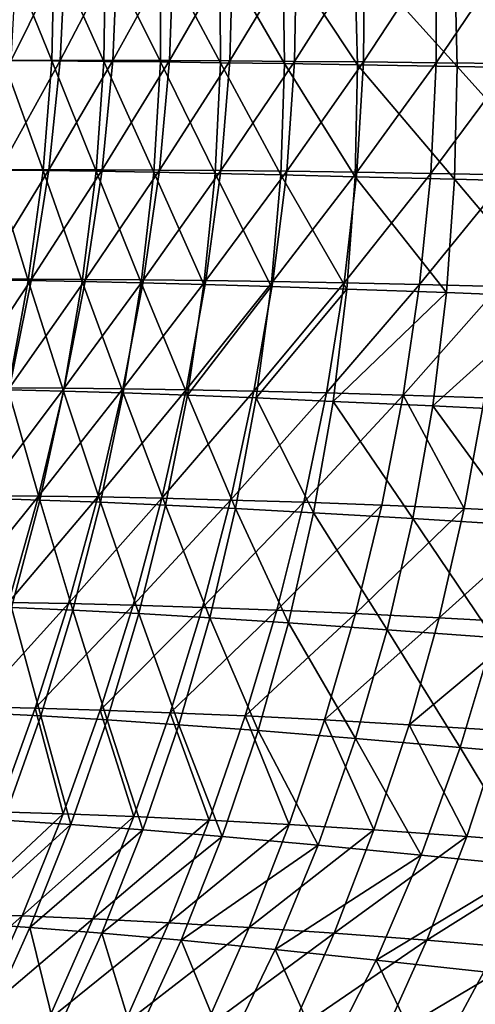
# Model space of a CAD drawing. Header units: metres. Extents: x -155 to 33, y -152 to 27.
# Tile 66 of 133: x -20.88 to -19.79, y -133.08 to -130.75. Entities that reach past the tile are written whole.
import ezdxf

# ---------------------------------------------------------------- set-up
doc = ezdxf.new("R2010")
doc.units = ezdxf.units.M
doc.layers.add('solid_12_401_042_XXX', color=7, linetype='CONTINUOUS')

msp = doc.modelspace()

# ---------------------------------------------------------------- linework, layer by layer
at = {"layer": 'solid_12_401_042_XXX'}
for points in [[(-20.914392, -130.844635, 5.017765), (-20.800337, -130.845291, 5.453788), (-20.906017, -130.583069, 5.033905)], [(-20.800337, -130.845291, 5.453788), (-20.794069, -130.58342, 5.468838), (-20.906017, -130.583069, 5.033905)], [(-20.89645, -130.84433, -5.144548), (-20.88195, -130.58284, -5.160277), (-20.767521, -130.582794, -5.594617)], [(-20.780577, -130.844208, -5.578555), (-20.89645, -130.84433, -5.144548), (-20.767521, -130.582794, -5.594617)], [(-20.800337, -130.845291, 5.453788), (-20.676363, -130.846283, 5.890158), (-20.794069, -130.58342, 5.468838)], [(-20.676363, -130.846283, 5.890158), (-20.672422, -130.583954, 5.903679), (-20.794069, -130.58342, 5.468838)], [(-20.780577, -130.844208, -5.578555), (-20.767521, -130.582794, -5.594617), (-20.643826, -130.58287, -6.026919)], [(-20.65521, -130.844284, -6.010898), (-20.780577, -130.844208, -5.578555), (-20.643826, -130.58287, -6.026919)], [(-20.676363, -130.846283, 5.890158), (-20.542324, -130.847672, 6.326984), (-20.672422, -130.583954, 5.903679)], [(-20.542324, -130.847672, 6.326984), (-20.540932, -130.584671, 6.338511), (-20.672422, -130.583954, 5.903679)], [(-20.65521, -130.844284, -6.010898), (-20.643826, -130.58287, -6.026919), (-20.511343, -130.583069, -6.455658)], [(-20.520805, -130.844635, -6.44013), (-20.65521, -130.844284, -6.010898), (-20.511343, -130.583069, -6.455658)], [(-20.542324, -130.847672, 6.326984), (-20.399506, -130.849487, 6.759997), (-20.540932, -130.584671, 6.338511)], [(-20.399506, -130.849487, 6.759997), (-20.400938, -130.585587, 6.76889), (-20.540932, -130.584671, 6.338511)], [(-20.520805, -130.844635, -6.44013), (-20.511343, -130.583069, -6.455658), (-20.369814, -130.58342, -6.881884)], [(-20.377098, -130.845291, -6.867299), (-20.520805, -130.844635, -6.44013), (-20.369814, -130.58342, -6.881884)], [(-20.247227, -130.851761, 7.191558), (-20.251747, -130.586761, 7.197226), (-20.400938, -130.585587, 6.76889)], [(-20.399506, -130.849487, 6.759997), (-20.247227, -130.851761, 7.191558), (-20.400938, -130.585587, 6.76889)], [(-20.377098, -130.845291, -6.867299), (-20.369814, -130.58342, -6.881884), (-20.218613, -130.583954, -7.307353)], [(-20.223473, -130.846283, -7.294133), (-20.377098, -130.845291, -6.867299), (-20.218613, -130.583954, -7.307353)], [(-20.073832, -130.854691, 7.652157), (-20.080908, -130.588242, 7.656106), (-20.251747, -130.586761, 7.197226)], [(-20.247227, -130.851761, 7.191558), (-20.073832, -130.854691, 7.652157), (-20.251747, -130.586761, 7.197226)], [(-20.223473, -130.846283, -7.294133), (-20.218613, -130.583954, -7.307353), (-20.057594, -130.584671, -7.732137)], [(-20.059774, -130.847672, -7.720732), (-20.223473, -130.846283, -7.294133), (-20.057594, -130.584671, -7.732137)], [(-19.837833, -130.85878, 8.23605), (-19.844168, -130.590302, 8.246312), (-20.080908, -130.588242, 7.656106)], [(-20.073832, -130.854691, 7.652157), (-19.837833, -130.85878, 8.23605), (-20.080908, -130.588242, 7.656106)], [(-20.059774, -130.847672, -7.720732), (-20.057594, -130.584671, -7.732137), (-19.888399, -130.585587, -8.151895)], [(-19.887579, -130.849487, -8.142923), (-20.059774, -130.847672, -7.720732), (-19.888399, -130.585587, -8.151895)], [(-19.887579, -130.849487, -8.142923), (-19.888399, -130.585587, -8.151895), (-19.710165, -130.586761, -8.568983)], [(-19.706045, -130.851761, -8.563019), (-19.887579, -130.849487, -8.142923), (-19.710165, -130.586761, -8.568983)], [(-19.583954, -130.86348, 8.815405), (-19.589405, -130.592667, 8.831156), (-19.844168, -130.590302, 8.246312)], [(-19.837833, -130.85878, 8.23605), (-19.583954, -130.86348, 8.815405), (-19.844168, -130.590302, 8.246312)], [(-20.936956, -131.104645, 5.005807), (-20.820848, -131.105667, 5.443123), (-20.914392, -130.844635, 5.017765)], [(-20.924351, -131.104065, -5.133159), (-20.89645, -130.84433, -5.144548), (-20.780577, -130.844208, -5.578555)], [(-20.807234, -131.103897, -5.567131), (-20.924351, -131.104065, -5.133159), (-20.780577, -130.844208, -5.578555)], [(-20.820848, -131.105667, 5.443123), (-20.800337, -130.845291, 5.453788), (-20.914392, -130.844635, 5.017765)], [(-20.820848, -131.105667, 5.443123), (-20.694527, -131.107208, 5.88119), (-20.800337, -130.845291, 5.453788)], [(-20.807234, -131.103897, -5.567131), (-20.780577, -130.844208, -5.578555), (-20.65521, -130.844284, -6.010898)], [(-20.680357, -131.104065, -5.999785), (-20.807234, -131.103897, -5.567131), (-20.65521, -130.844284, -6.010898)], [(-20.694527, -131.107208, 5.88119), (-20.676363, -130.846283, 5.890158), (-20.800337, -130.845291, 5.453788)], [(-20.694527, -131.107208, 5.88119), (-20.557829, -131.109344, 6.320147), (-20.676363, -130.846283, 5.890158)], [(-20.680357, -131.104065, -5.999785), (-20.65521, -130.844284, -6.010898), (-20.520805, -130.844635, -6.44013)], [(-20.544136, -131.104645, -6.429751), (-20.680357, -131.104065, -5.999785), (-20.520805, -130.844635, -6.44013)], [(-20.557829, -131.109344, 6.320147), (-20.542324, -130.847672, 6.326984), (-20.676363, -130.846283, 5.890158)], [(-20.557829, -131.109344, 6.320147), (-20.411976, -131.112106, 6.755893), (-20.542324, -130.847672, 6.326984)], [(-20.544136, -131.104645, -6.429751), (-20.520805, -130.844635, -6.44013), (-20.377098, -130.845291, -6.867299)], [(-20.398293, -131.105667, -6.858068), (-20.544136, -131.104645, -6.429751), (-20.377098, -130.845291, -6.867299)], [(-20.411976, -131.112106, 6.755893), (-20.399506, -130.849487, 6.759997), (-20.542324, -130.847672, 6.326984)], [(-20.411976, -131.112106, 6.755893), (-20.25629, -131.115585, 7.190742), (-20.399506, -130.849487, 6.759997)], [(-20.25629, -131.115585, 7.190742), (-20.247227, -130.851761, 7.191558), (-20.399506, -130.849487, 6.759997)], [(-20.398293, -131.105667, -6.858068), (-20.377098, -130.845291, -6.867299), (-20.223473, -130.846283, -7.294133)], [(-20.242208, -131.107208, -7.286435), (-20.398293, -131.105667, -6.858068), (-20.223473, -130.846283, -7.294133)], [(-20.25629, -131.115585, 7.190742), (-20.079912, -131.120041, 7.653047), (-20.247227, -130.851761, 7.191558)], [(-20.079912, -131.120041, 7.653047), (-20.073832, -130.854691, 7.652157), (-20.247227, -130.851761, 7.191558)], [(-20.242208, -131.107208, -7.286435), (-20.223473, -130.846283, -7.294133), (-20.059774, -130.847672, -7.720732)], [(-20.07571, -131.109344, -7.714976), (-20.242208, -131.107208, -7.286435), (-20.059774, -130.847672, -7.720732)], [(-20.079912, -131.120041, 7.653047), (-19.844091, -131.126236, 8.230609), (-20.073832, -130.854691, 7.652157)], [(-20.07571, -131.109344, -7.714976), (-20.059774, -130.847672, -7.720732), (-19.887579, -130.849487, -8.142923)], [(-19.900301, -131.112106, -8.139687), (-20.07571, -131.109344, -7.714976), (-19.887579, -130.849487, -8.142923)], [(-19.844091, -131.126236, 8.230609), (-19.837833, -130.85878, 8.23605), (-20.073832, -130.854691, 7.652157)], [(-19.900301, -131.112106, -8.139687), (-19.887579, -130.849487, -8.142923), (-19.706045, -130.851761, -8.563019)], [(-19.715143, -131.115585, -8.562828), (-19.900301, -131.112106, -8.139687), (-19.706045, -130.851761, -8.563019)], [(-19.844091, -131.126236, 8.230609), (-19.590422, -131.133347, 8.804417), (-19.837833, -130.85878, 8.23605)], [(-19.590422, -131.133347, 8.804417), (-19.583954, -130.86348, 8.815405), (-19.837833, -130.85878, 8.23605)], [(-20.974577, -131.364731, 4.998011), (-20.85644, -131.366318, 5.436847), (-20.936956, -131.104645, 5.005807)], [(-20.966438, -131.363327, -5.126089), (-20.924351, -131.104065, -5.133159), (-20.807234, -131.103897, -5.567131)], [(-20.848333, -131.363312, -5.560339), (-20.966438, -131.363327, -5.126089), (-20.807234, -131.103897, -5.567131)], [(-20.85644, -131.366318, 5.436847), (-20.820848, -131.105667, 5.443123), (-20.936956, -131.104645, 5.005807)], [(-20.85644, -131.366318, 5.436847), (-20.727676, -131.368622, 5.876818), (-20.820848, -131.105667, 5.443123)], [(-20.848333, -131.363312, -5.560339), (-20.807234, -131.103897, -5.567131), (-20.680357, -131.104065, -5.999785)], [(-20.720137, -131.363754, -5.993594), (-20.848333, -131.363312, -5.560339), (-20.680357, -131.104065, -5.999785)], [(-20.727676, -131.368622, 5.876818), (-20.694527, -131.107208, 5.88119), (-20.820848, -131.105667, 5.443123)], [(-20.727676, -131.368622, 5.876818), (-20.588091, -131.371689, 6.318083), (-20.694527, -131.107208, 5.88119)], [(-20.720137, -131.363754, -5.993594), (-20.680357, -131.104065, -5.999785), (-20.544136, -131.104645, -6.429751)], [(-20.582205, -131.364731, -6.424553), (-20.720137, -131.363754, -5.993594), (-20.544136, -131.104645, -6.429751)], [(-20.588091, -131.371689, 6.318083), (-20.557829, -131.109344, 6.320147), (-20.694527, -131.107208, 5.88119)], [(-20.588091, -131.371689, 6.318083), (-20.438828, -131.375626, 6.756713), (-20.557829, -131.109344, 6.320147)], [(-20.582205, -131.364731, -6.424553), (-20.544136, -131.104645, -6.429751), (-20.398293, -131.105667, -6.858068)], [(-20.434233, -131.366318, -6.854249), (-20.582205, -131.364731, -6.424553), (-20.398293, -131.105667, -6.858068)], [(-20.438828, -131.375626, 6.756713), (-20.411976, -131.112106, 6.755893), (-20.557829, -131.109344, 6.320147)], [(-20.434233, -131.366318, -6.854249), (-20.398293, -131.105667, -6.858068), (-20.242208, -131.107208, -7.286435)], [(-20.275581, -131.368622, -7.284347), (-20.434233, -131.366318, -6.854249), (-20.242208, -131.107208, -7.286435)], [(-20.275581, -131.368622, -7.284347), (-20.242208, -131.107208, -7.286435), (-20.07571, -131.109344, -7.714976)], [(-20.106045, -131.371689, -7.714993), (-20.275581, -131.368622, -7.284347), (-20.07571, -131.109344, -7.714976)], [(-20.106045, -131.371689, -7.714993), (-20.07571, -131.109344, -7.714976), (-19.900301, -131.112106, -8.139687)], [(-20.438828, -131.375626, 6.756713), (-20.27919, -131.380493, 7.194971), (-20.411976, -131.112106, 6.755893)], [(-20.27919, -131.380493, 7.194971), (-20.25629, -131.115585, 7.190742), (-20.411976, -131.112106, 6.755893)], [(-20.27919, -131.380493, 7.194971), (-20.099083, -131.386673, 7.659128), (-20.25629, -131.115585, 7.190742)], [(-20.099083, -131.386673, 7.659128), (-20.079912, -131.120041, 7.653047), (-20.25629, -131.115585, 7.190742)], [(-19.927034, -131.375626, -8.142346), (-20.106045, -131.371689, -7.714993), (-19.900301, -131.112106, -8.139687)], [(-20.099083, -131.386673, 7.659128), (-19.86253, -131.395172, 8.230412), (-20.079912, -131.120041, 7.653047)], [(-19.86253, -131.395172, 8.230412), (-19.844091, -131.126236, 8.230609), (-20.079912, -131.120041, 7.653047)], [(-19.927034, -131.375626, -8.142346), (-19.900301, -131.112106, -8.139687), (-19.715143, -131.115585, -8.562828)], [(-19.7377, -131.380493, -8.568617), (-19.927034, -131.375626, -8.142346), (-19.715143, -131.115585, -8.562828)], [(-19.86253, -131.395172, 8.230412), (-19.608011, -131.404892, 8.798698), (-19.844091, -131.126236, 8.230609)], [(-19.608011, -131.404892, 8.798698), (-19.590422, -131.133347, 8.804417), (-19.844091, -131.126236, 8.230609)], [(-21.019222, -131.62114, -5.123922), (-20.966438, -131.363327, -5.126089), (-20.848333, -131.363312, -5.560339)], [(-20.900152, -131.621384, -5.55876), (-21.019222, -131.62114, -5.123922), (-20.848333, -131.363312, -5.560339)], [(-20.903511, -131.626068, 5.43568), (-20.85644, -131.366318, 5.436847), (-20.974577, -131.364731, 4.998011)], [(-20.903511, -131.626068, 5.43568), (-20.772572, -131.629272, 5.877663), (-20.85644, -131.366318, 5.436847)], [(-20.900152, -131.621384, -5.55876), (-20.848333, -131.363312, -5.560339), (-20.720137, -131.363754, -5.993594)], [(-20.770702, -131.622223, -5.992882), (-20.900152, -131.621384, -5.55876), (-20.720137, -131.363754, -5.993594)], [(-20.772572, -131.629272, 5.877663), (-20.727676, -131.368622, 5.876818), (-20.85644, -131.366318, 5.436847)], [(-20.772572, -131.629272, 5.877663), (-20.63044, -131.633453, 6.321287), (-20.727676, -131.368622, 5.876818)], [(-20.770702, -131.622223, -5.992882), (-20.720137, -131.363754, -5.993594), (-20.582205, -131.364731, -6.424553)], [(-20.631186, -131.623764, -6.425061), (-20.770702, -131.622223, -5.992882), (-20.582205, -131.364731, -6.424553)], [(-20.63044, -131.633453, 6.321287), (-20.588091, -131.371689, 6.318083), (-20.727676, -131.368622, 5.876818)], [(-20.631186, -131.623764, -6.425061), (-20.582205, -131.364731, -6.424553), (-20.434233, -131.366318, -6.854249)], [(-20.481272, -131.626068, -6.856313), (-20.631186, -131.623764, -6.425061), (-20.434233, -131.366318, -6.854249)], [(-20.481272, -131.626068, -6.856313), (-20.434233, -131.366318, -6.854249), (-20.275581, -131.368622, -7.284347)], [(-20.320313, -131.629272, -7.28827), (-20.481272, -131.626068, -6.856313), (-20.275581, -131.368622, -7.284347)], [(-20.320313, -131.629272, -7.28827), (-20.275581, -131.368622, -7.284347), (-20.106045, -131.371689, -7.714993)], [(-20.63044, -131.633453, 6.321287), (-20.478186, -131.638733, 6.762789), (-20.588091, -131.371689, 6.318083)], [(-20.478186, -131.638733, 6.762789), (-20.438828, -131.375626, 6.756713), (-20.588091, -131.371689, 6.318083)], [(-20.478186, -131.638733, 6.762789), (-20.27919, -131.380493, 7.194971), (-20.438828, -131.375626, 6.756713)], [(-20.478186, -131.638733, 6.762789), (-20.315107, -131.645187, 7.204375), (-20.27919, -131.380493, 7.194971)], [(-20.148073, -131.633453, -7.721094), (-20.320313, -131.629272, -7.28827), (-20.106045, -131.371689, -7.714993)], [(-20.315107, -131.645187, 7.204375), (-20.099083, -131.386673, 7.659128), (-20.27919, -131.380493, 7.194971)], [(-20.315107, -131.645187, 7.204375), (-20.131876, -131.65329, 7.67023), (-20.099083, -131.386673, 7.659128)], [(-20.148073, -131.633453, -7.721094), (-20.106045, -131.371689, -7.714993), (-19.927034, -131.375626, -8.142346)], [(-19.965881, -131.638733, -8.151108), (-20.148073, -131.633453, -7.721094), (-19.927034, -131.375626, -8.142346)], [(-20.131876, -131.65329, 7.67023), (-19.86253, -131.395172, 8.230412), (-20.099083, -131.386673, 7.659128)], [(-19.965881, -131.638733, -8.151108), (-19.927034, -131.375626, -8.142346), (-19.7377, -131.380493, -8.568617)], [(-19.772886, -131.645187, -8.580462), (-19.965881, -131.638733, -8.151108), (-19.7377, -131.380493, -8.568617)], [(-20.131876, -131.65329, 7.67023), (-19.8953, -131.664291, 8.235011), (-19.86253, -131.395172, 8.230412)], [(-19.8953, -131.664291, 8.235011), (-19.608011, -131.404892, 8.798698), (-19.86253, -131.395172, 8.230412)], [(-19.8953, -131.664291, 8.235011), (-19.640751, -131.676804, 8.797482), (-19.608011, -131.404892, 8.798698)], [(-20.962286, -131.876877, -5.562281), (-20.900152, -131.621384, -5.55876), (-20.770702, -131.622223, -5.992882)], [(-20.831644, -131.878128, -5.997531), (-20.962286, -131.876877, -5.562281), (-20.770702, -131.622223, -5.992882)], [(-20.961653, -131.883316, 5.43951), (-20.828833, -131.887466, 5.883605), (-20.903511, -131.626068, 5.43568)], [(-20.828833, -131.887466, 5.883605), (-20.772572, -131.629272, 5.877663), (-20.903511, -131.626068, 5.43568)], [(-20.831644, -131.878128, -5.997531), (-20.770702, -131.622223, -5.992882), (-20.631186, -131.623764, -6.425061)], [(-20.690666, -131.880234, -6.431146), (-20.831644, -131.878128, -5.997531), (-20.631186, -131.623764, -6.425061)], [(-20.690666, -131.880234, -6.431146), (-20.631186, -131.623764, -6.425061), (-20.481272, -131.626068, -6.856313)], [(-20.539013, -131.883316, -6.864124), (-20.690666, -131.880234, -6.431146), (-20.481272, -131.626068, -6.856313)], [(-20.539013, -131.883316, -6.864124), (-20.481272, -131.626068, -6.856313), (-20.320313, -131.629272, -7.28827)], [(-20.828833, -131.887466, 5.883605), (-20.68454, -131.892838, 6.329628), (-20.772572, -131.629272, 5.877663)], [(-20.68454, -131.892838, 6.329628), (-20.63044, -131.633453, 6.321287), (-20.772572, -131.629272, 5.877663)], [(-20.68454, -131.892838, 6.329628), (-20.529783, -131.899521, 6.773977), (-20.63044, -131.633453, 6.321287)], [(-20.529783, -131.899521, 6.773977), (-20.478186, -131.638733, 6.762789), (-20.63044, -131.633453, 6.321287)], [(-20.376032, -131.887466, -7.298059), (-20.539013, -131.883316, -6.864124), (-20.320313, -131.629272, -7.28827)], [(-20.529783, -131.899521, 6.773977), (-20.363865, -131.907654, 7.2188), (-20.478186, -131.638733, 6.762789)], [(-20.363865, -131.907654, 7.2188), (-20.315107, -131.645187, 7.204375), (-20.478186, -131.638733, 6.762789)], [(-20.376032, -131.887466, -7.298059), (-20.320313, -131.629272, -7.28827), (-20.148073, -131.633453, -7.721094)], [(-20.201473, -131.892838, -7.733128), (-20.376032, -131.887466, -7.298059), (-20.148073, -131.633453, -7.721094)], [(-20.363865, -131.907654, 7.2188), (-20.178242, -131.917786, 7.686153), (-20.315107, -131.645187, 7.204375)], [(-20.178242, -131.917786, 7.686153), (-20.131876, -131.65329, 7.67023), (-20.315107, -131.645187, 7.204375)], [(-20.201473, -131.892838, -7.733128), (-20.148073, -131.633453, -7.721094), (-19.965881, -131.638733, -8.151108)], [(-20.016592, -131.899521, -8.165811), (-20.201473, -131.892838, -7.733128), (-19.965881, -131.638733, -8.151108)], [(-19.820539, -131.907654, -8.5982), (-20.016592, -131.899521, -8.165811), (-19.965881, -131.638733, -8.151108)], [(-19.820539, -131.907654, -8.5982), (-19.965881, -131.638733, -8.151108), (-19.772886, -131.645187, -8.580462)], [(-19.603283, -131.917786, -9.051714), (-19.820539, -131.907654, -8.5982), (-19.772886, -131.645187, -8.580462)], [(-20.178242, -131.917786, 7.686153), (-19.942488, -131.931412, 8.244199), (-20.131876, -131.65329, 7.67023)], [(-19.942488, -131.931412, 8.244199), (-19.8953, -131.664291, 8.235011), (-20.131876, -131.65329, 7.67023)], [(-19.942488, -131.931412, 8.244199), (-19.688879, -131.946854, 8.800545), (-19.8953, -131.664291, 8.235011)], [(-19.688879, -131.946854, 8.800545), (-19.640751, -131.676804, 8.797482), (-19.8953, -131.664291, 8.235011)], [(-21.03437, -132.128937, -5.570894), (-20.962286, -131.876877, -5.562281), (-20.831644, -131.878128, -5.997531)], [(-20.902599, -132.130661, -6.007538), (-21.03437, -132.128937, -5.570894), (-20.831644, -131.878128, -5.997531)], [(-20.902599, -132.130661, -6.007538), (-20.831644, -131.878128, -5.997531), (-20.690666, -131.880234, -6.431146)], [(-20.760294, -132.133392, -6.442812), (-20.902599, -132.130661, -6.007538), (-20.690666, -131.880234, -6.431146)], [(-20.760294, -132.133392, -6.442812), (-20.690666, -131.880234, -6.431146), (-20.539013, -131.883316, -6.864124)], [(-20.896132, -132.142426, 5.894694), (-20.828833, -131.887466, 5.883605), (-20.961653, -131.883316, 5.43951)], [(-20.896132, -132.142426, 5.894694), (-20.750084, -132.149002, 6.343167), (-20.828833, -131.887466, 5.883605)], [(-20.750084, -132.149002, 6.343167), (-20.68454, -131.892838, 6.329628), (-20.828833, -131.887466, 5.883605)], [(-20.607113, -132.137268, -6.877697), (-20.760294, -132.133392, -6.442812), (-20.539013, -131.883316, -6.864124)], [(-20.750084, -132.149002, 6.343167), (-20.593334, -132.157135, 6.790354), (-20.68454, -131.892838, 6.329628)], [(-20.593334, -132.157135, 6.790354), (-20.529783, -131.899521, 6.773977), (-20.68454, -131.892838, 6.329628)], [(-20.607113, -132.137268, -6.877697), (-20.539013, -131.883316, -6.864124), (-20.376032, -131.887466, -7.298059)], [(-20.442411, -132.142426, -7.31374), (-20.607113, -132.137268, -6.877697), (-20.376032, -131.887466, -7.298059)], [(-20.593334, -132.157135, 6.790354), (-20.425196, -132.166977, 7.238337), (-20.529783, -131.899521, 6.773977)], [(-20.425196, -132.166977, 7.238337), (-20.363865, -131.907654, 7.2188), (-20.529783, -131.899521, 6.773977)], [(-20.442411, -132.142426, -7.31374), (-20.376032, -131.887466, -7.298059), (-20.201473, -131.892838, -7.733128)], [(-20.265934, -132.149002, -7.751134), (-20.442411, -132.142426, -7.31374), (-20.201473, -131.892838, -7.733128)], [(-20.265934, -132.149002, -7.751134), (-20.201473, -131.892838, -7.733128), (-20.016592, -131.899521, -8.165811)], [(-20.078867, -132.157135, -8.186511), (-20.265934, -132.149002, -7.751134), (-20.016592, -131.899521, -8.165811)], [(-20.078867, -132.157135, -8.186511), (-20.016592, -131.899521, -8.165811), (-19.820539, -131.907654, -8.5982)], [(-20.425196, -132.166977, 7.238337), (-20.237921, -132.179153, 7.707064), (-20.363865, -131.907654, 7.2188)], [(-20.237921, -132.179153, 7.707064), (-20.178242, -131.917786, 7.686153), (-20.363865, -131.907654, 7.2188)], [(-20.237921, -132.179153, 7.707064), (-20.003866, -132.195404, 8.258151), (-20.178242, -131.917786, 7.686153)], [(-20.003866, -132.195404, 8.258151), (-19.942488, -131.931412, 8.244199), (-20.178242, -131.917786, 7.686153)], [(-19.880384, -132.166977, -8.6219), (-20.078867, -132.157135, -8.186511), (-19.820539, -131.907654, -8.5982)], [(-19.880384, -132.166977, -8.6219), (-19.820539, -131.907654, -8.5982), (-19.603283, -131.917786, -9.051714)], [(-19.661386, -132.179153, -9.076671), (-19.880384, -132.166977, -8.6219), (-19.603283, -131.917786, -9.051714)], [(-20.003866, -132.195404, 8.258151), (-19.752201, -132.21376, 8.808088), (-19.942488, -131.931412, 8.244199)], [(-19.752201, -132.21376, 8.808088), (-19.688879, -131.946854, 8.800545), (-19.942488, -131.931412, 8.244199)], [(-20.983107, -132.378616, -6.022497), (-20.902599, -132.130661, -6.007538), (-20.760294, -132.133392, -6.442812)], [(-20.839571, -132.381851, -6.459634), (-20.983107, -132.378616, -6.022497), (-20.760294, -132.133392, -6.442812)], [(-20.839571, -132.381851, -6.459634), (-20.760294, -132.133392, -6.442812), (-20.607113, -132.137268, -6.877697)], [(-20.685038, -132.386398, -6.896586), (-20.839571, -132.381851, -6.459634), (-20.607113, -132.137268, -6.877697)], [(-20.685038, -132.386398, -6.896586), (-20.607113, -132.137268, -6.877697), (-20.442411, -132.142426, -7.31374)], [(-20.973877, -132.39241, 5.910513), (-20.826458, -132.400055, 6.36148), (-20.896132, -132.142426, 5.894694)], [(-20.826458, -132.400055, 6.36148), (-20.750084, -132.149002, 6.343167), (-20.896132, -132.142426, 5.894694)], [(-20.826458, -132.400055, 6.36148), (-20.668211, -132.4095, 6.811488), (-20.750084, -132.149002, 6.343167)], [(-20.668211, -132.4095, 6.811488), (-20.593334, -132.157135, 6.790354), (-20.750084, -132.149002, 6.343167)], [(-20.51889, -132.39241, -7.334856), (-20.685038, -132.386398, -6.896586), (-20.442411, -132.142426, -7.31374)], [(-20.668211, -132.4095, 6.811488), (-20.498476, -132.420898, 7.262552), (-20.593334, -132.157135, 6.790354)], [(-20.498476, -132.420898, 7.262552), (-20.425196, -132.166977, 7.238337), (-20.593334, -132.157135, 6.790354)], [(-20.51889, -132.39241, -7.334856), (-20.442411, -132.142426, -7.31374), (-20.265934, -132.149002, -7.751134)], [(-20.340872, -132.400055, -7.774643), (-20.51889, -132.39241, -7.334856), (-20.265934, -132.149002, -7.751134)], [(-20.340872, -132.400055, -7.774643), (-20.265934, -132.149002, -7.751134), (-20.078867, -132.157135, -8.186511)], [(-20.152119, -132.4095, -8.212731), (-20.340872, -132.400055, -7.774643), (-20.078867, -132.157135, -8.186511)], [(-20.152119, -132.4095, -8.212731), (-20.078867, -132.157135, -8.186511), (-19.880384, -132.166977, -8.6219)], [(-20.498476, -132.420898, 7.262552), (-20.310314, -132.434967, 7.732481), (-20.425196, -132.166977, 7.238337)], [(-20.310314, -132.434967, 7.732481), (-20.237921, -132.179153, 7.707064), (-20.425196, -132.166977, 7.238337)], [(-20.310314, -132.434967, 7.732481), (-20.078857, -132.45369, 8.276402), (-20.237921, -132.179153, 7.707064)], [(-20.078857, -132.45369, 8.276402), (-20.003866, -132.195404, 8.258151), (-20.237921, -132.179153, 7.707064)], [(-19.951832, -132.420898, -8.651085), (-20.152119, -132.4095, -8.212731), (-19.880384, -132.166977, -8.6219)], [(-19.951832, -132.420898, -8.651085), (-19.880384, -132.166977, -8.6219), (-19.661386, -132.179153, -9.076671)], [(-19.731867, -132.434967, -9.106994), (-19.951832, -132.420898, -8.651085), (-19.661386, -132.179153, -9.076671)], [(-20.078857, -132.45369, 8.276402), (-19.830166, -132.474762, 8.819652), (-20.003866, -132.195404, 8.258151)], [(-19.830166, -132.474762, 8.819652), (-19.752201, -132.21376, 8.808088), (-20.003866, -132.195404, 8.258151)], [(-19.830166, -132.474762, 8.819652), (-19.563974, -132.498138, 9.362327), (-19.752201, -132.21376, 8.808088)], [(-20.928782, -132.627289, -6.481746), (-20.983107, -132.378616, -6.022497), (-20.839571, -132.381851, -6.459634)], [(-20.913843, -132.647476, 6.384719), (-20.826458, -132.400055, 6.36148), (-20.973877, -132.39241, 5.910513)], [(-20.773035, -132.632324, -6.920938), (-20.928782, -132.627289, -6.481746), (-20.839571, -132.381851, -6.459634)], [(-20.773035, -132.632324, -6.920938), (-20.839571, -132.381851, -6.459634), (-20.685038, -132.386398, -6.896586)], [(-20.605673, -132.638992, -7.361561), (-20.773035, -132.632324, -6.920938), (-20.685038, -132.386398, -6.896586)], [(-20.605673, -132.638992, -7.361561), (-20.685038, -132.386398, -6.896586), (-20.51889, -132.39241, -7.334856)], [(-20.426456, -132.647476, -7.803822), (-20.605673, -132.638992, -7.361561), (-20.51889, -132.39241, -7.334856)], [(-20.426456, -132.647476, -7.803822), (-20.51889, -132.39241, -7.334856), (-20.340872, -132.400055, -7.774643)], [(-20.913843, -132.647476, 6.384719), (-20.754564, -132.657959, 6.837547), (-20.826458, -132.400055, 6.36148)], [(-20.754564, -132.657959, 6.837547), (-20.668211, -132.4095, 6.811488), (-20.826458, -132.400055, 6.36148)], [(-20.754564, -132.657959, 6.837547), (-20.583822, -132.670609, 7.29163), (-20.668211, -132.4095, 6.811488)], [(-20.583822, -132.670609, 7.29163), (-20.498476, -132.420898, 7.262552), (-20.668211, -132.4095, 6.811488)], [(-20.236481, -132.657959, -8.244653), (-20.426456, -132.647476, -7.803822), (-20.340872, -132.400055, -7.774643)], [(-20.236481, -132.657959, -8.244653), (-20.340872, -132.400055, -7.774643), (-20.152119, -132.4095, -8.212731)], [(-20.034983, -132.670609, -8.685948), (-20.236481, -132.657959, -8.244653), (-20.152119, -132.4095, -8.212731)], [(-20.034983, -132.670609, -8.685948), (-20.152119, -132.4095, -8.212731), (-19.951832, -132.420898, -8.651085)], [(-20.583822, -132.670609, 7.29163), (-20.395504, -132.686249, 7.762642), (-20.498476, -132.420898, 7.262552)], [(-20.395504, -132.686249, 7.762642), (-20.310314, -132.434967, 7.732481), (-20.498476, -132.420898, 7.262552)], [(-20.395504, -132.686249, 7.762642), (-20.167519, -132.707092, 8.2992), (-20.310314, -132.434967, 7.732481)], [(-20.167519, -132.707092, 8.2992), (-20.078857, -132.45369, 8.276402), (-20.310314, -132.434967, 7.732481)], [(-19.814785, -132.686249, -9.142928), (-20.034983, -132.670609, -8.685948), (-19.951832, -132.420898, -8.651085)], [(-19.814785, -132.686249, -9.142928), (-19.951832, -132.420898, -8.651085), (-19.731867, -132.434967, -9.106994)], [(-19.55052, -132.707092, -9.662576), (-19.814785, -132.686249, -9.142928), (-19.731867, -132.434967, -9.106994)], [(-20.167519, -132.707092, 8.2992), (-19.922813, -132.730499, 8.835505), (-20.078857, -132.45369, 8.276402)], [(-19.922813, -132.730499, 8.835505), (-19.830166, -132.474762, 8.819652), (-20.078857, -132.45369, 8.276402)], [(-19.922813, -132.730499, 8.835505), (-19.661177, -132.756332, 9.37153), (-19.830166, -132.474762, 8.819652)], [(-19.661177, -132.756332, 9.37153), (-19.563974, -132.498138, 9.362327), (-19.830166, -132.474762, 8.819652)], [(-21.027559, -132.8694, -6.509094), (-20.928782, -132.627289, -6.481746), (-20.773035, -132.632324, -6.920938)], [(-20.870749, -132.874756, -6.950701), (-21.027559, -132.8694, -6.509094), (-20.773035, -132.632324, -6.920938)], [(-21.011909, -132.890915, 6.412867), (-20.754564, -132.657959, 6.837547), (-20.913843, -132.647476, 6.384719)], [(-20.870749, -132.874756, -6.950701), (-20.773035, -132.632324, -6.920938), (-20.605673, -132.638992, -7.361561)], [(-20.702417, -132.881866, -7.393812), (-20.870749, -132.874756, -6.950701), (-20.605673, -132.638992, -7.361561)], [(-20.702417, -132.881866, -7.393812), (-20.605673, -132.638992, -7.361561), (-20.426456, -132.647476, -7.803822)], [(-20.52236, -132.890915, -7.838635), (-20.702417, -132.881866, -7.393812), (-20.426456, -132.647476, -7.803822)], [(-20.52236, -132.890915, -7.838635), (-20.426456, -132.647476, -7.803822), (-20.236481, -132.657959, -8.244653)], [(-21.011909, -132.890915, 6.412867), (-20.852077, -132.902084, 6.868522), (-20.754564, -132.657959, 6.837547)], [(-20.852077, -132.902084, 6.868522), (-20.583822, -132.670609, 7.29163), (-20.754564, -132.657959, 6.837547)], [(-20.852077, -132.902084, 6.868522), (-20.680941, -132.915558, 7.32557), (-20.583822, -132.670609, 7.29163)], [(-20.680941, -132.915558, 7.32557), (-20.395504, -132.686249, 7.762642), (-20.583822, -132.670609, 7.29163)], [(-20.331636, -132.902084, -8.282249), (-20.52236, -132.890915, -7.838635), (-20.236481, -132.657959, -8.244653)], [(-20.331636, -132.902084, -8.282249), (-20.236481, -132.657959, -8.244653), (-20.034983, -132.670609, -8.685948)], [(-20.129539, -132.915558, -8.726476), (-20.331636, -132.902084, -8.282249), (-20.034983, -132.670609, -8.685948)], [(-20.129539, -132.915558, -8.726476), (-20.034983, -132.670609, -8.685948), (-19.814785, -132.686249, -9.142928)], [(-20.680941, -132.915558, 7.32557), (-20.493204, -132.932251, 7.797578), (-20.395504, -132.686249, 7.762642)], [(-20.493204, -132.932251, 7.797578), (-20.167519, -132.707092, 8.2992), (-20.395504, -132.686249, 7.762642)], [(-19.909857, -132.932251, -9.184488), (-20.129539, -132.915558, -8.726476), (-19.814785, -132.686249, -9.142928)], [(-19.909857, -132.932251, -9.184488), (-19.814785, -132.686249, -9.142928), (-19.55052, -132.707092, -9.662576)], [(-20.493204, -132.932251, 7.797578), (-20.269587, -132.954605, 8.326587), (-20.167519, -132.707092, 8.2992)], [(-20.269587, -132.954605, 8.326587), (-19.922813, -132.730499, 8.835505), (-20.167519, -132.707092, 8.2992)], [(-19.650467, -132.954605, -9.696906), (-19.909857, -132.932251, -9.184488), (-19.55052, -132.707092, -9.662576)], [(-20.269587, -132.954605, 8.326587), (-20.02989, -132.979614, 8.855707), (-19.922813, -132.730499, 8.835505)], [(-20.02989, -132.979614, 8.855707), (-19.661177, -132.756332, 9.37153), (-19.922813, -132.730499, 8.835505)], [(-20.02989, -132.979614, 8.855707), (-19.773949, -133.007126, 9.384787), (-19.661177, -132.756332, 9.37153)], [(-21.135239, -133.109543, -6.541389), (-21.027559, -132.8694, -6.509094), (-20.870749, -132.874756, -6.950701)], [(-20.977608, -133.115143, -6.985578), (-21.135239, -133.109543, -6.541389), (-20.870749, -132.874756, -6.950701)], [(-20.977608, -133.115143, -6.985578), (-20.870749, -132.874756, -6.950701), (-20.702417, -132.881866, -7.393812)], [(-20.808649, -133.122391, -7.431302), (-20.977608, -133.115143, -6.985578), (-20.702417, -132.881866, -7.393812)], [(-20.808649, -133.122391, -7.431302), (-20.702417, -132.881866, -7.393812), (-20.52236, -132.890915, -7.838635)], [(-20.960426, -133.142502, 6.904125), (-20.852077, -132.902084, 6.868522), (-21.011909, -132.890915, 6.412867)], [(-20.960426, -133.142502, 6.904125), (-20.789579, -133.155716, 7.364078), (-20.852077, -132.902084, 6.868522)], [(-20.789579, -133.155716, 7.364078), (-20.680941, -132.915558, 7.32557), (-20.852077, -132.902084, 6.868522)], [(-20.628193, -133.131454, -7.87877), (-20.808649, -133.122391, -7.431302), (-20.52236, -132.890915, -7.838635)], [(-20.628193, -133.131454, -7.87877), (-20.52236, -132.890915, -7.838635), (-20.331636, -132.902084, -8.282249)], [(-20.437286, -133.142502, -8.325203), (-20.628193, -133.131454, -7.87877), (-20.331636, -132.902084, -8.282249)], [(-20.437286, -133.142502, -8.325203), (-20.331636, -132.902084, -8.282249), (-20.129539, -132.915558, -8.726476)], [(-20.789579, -133.155716, 7.364078), (-20.603251, -133.172058, 7.836943), (-20.680941, -132.915558, 7.32557)], [(-20.603251, -133.172058, 7.836943), (-20.493204, -132.932251, 7.797578), (-20.680941, -132.915558, 7.32557)], [(-20.603251, -133.172058, 7.836943), (-20.384956, -133.194183, 8.358222), (-20.493204, -132.932251, 7.797578)], [(-20.384956, -133.194183, 8.358222), (-20.269587, -132.954605, 8.326587), (-20.493204, -132.932251, 7.797578)], [(-20.235281, -133.155716, -8.772347), (-20.437286, -133.142502, -8.325203), (-20.129539, -132.915558, -8.726476)], [(-20.235281, -133.155716, -8.772347), (-20.129539, -132.915558, -8.726476), (-19.909857, -132.932251, -9.184488)], [(-20.016943, -133.172058, -9.231313), (-20.235281, -133.155716, -8.772347), (-19.909857, -132.932251, -9.184488)], [(-20.016943, -133.172058, -9.231313), (-19.909857, -132.932251, -9.184488), (-19.650467, -132.954605, -9.696906)], [(-20.384956, -133.194183, 8.358222), (-20.151342, -133.218781, 8.879916), (-20.269587, -132.954605, 8.326587)], [(-20.151342, -133.218781, 8.879916), (-20.02989, -132.979614, 8.855707), (-20.269587, -132.954605, 8.326587)], [(-19.763393, -133.194183, -9.736383), (-20.016943, -133.172058, -9.231313), (-19.650467, -132.954605, -9.696906)], [(-20.151342, -133.218781, 8.879916), (-19.902266, -133.245682, 9.40176), (-20.02989, -132.979614, 8.855707)], [(-19.902266, -133.245682, 9.40176), (-19.773949, -133.007126, 9.384787), (-20.02989, -132.979614, 8.855707)], [(-19.902266, -133.245682, 9.40176), (-19.639589, -133.274658, 9.919533), (-19.773949, -133.007126, 9.384787)]]:
    msp.add_3dface(points, dxfattribs=at)

doc.saveas('drawing.dxf')
